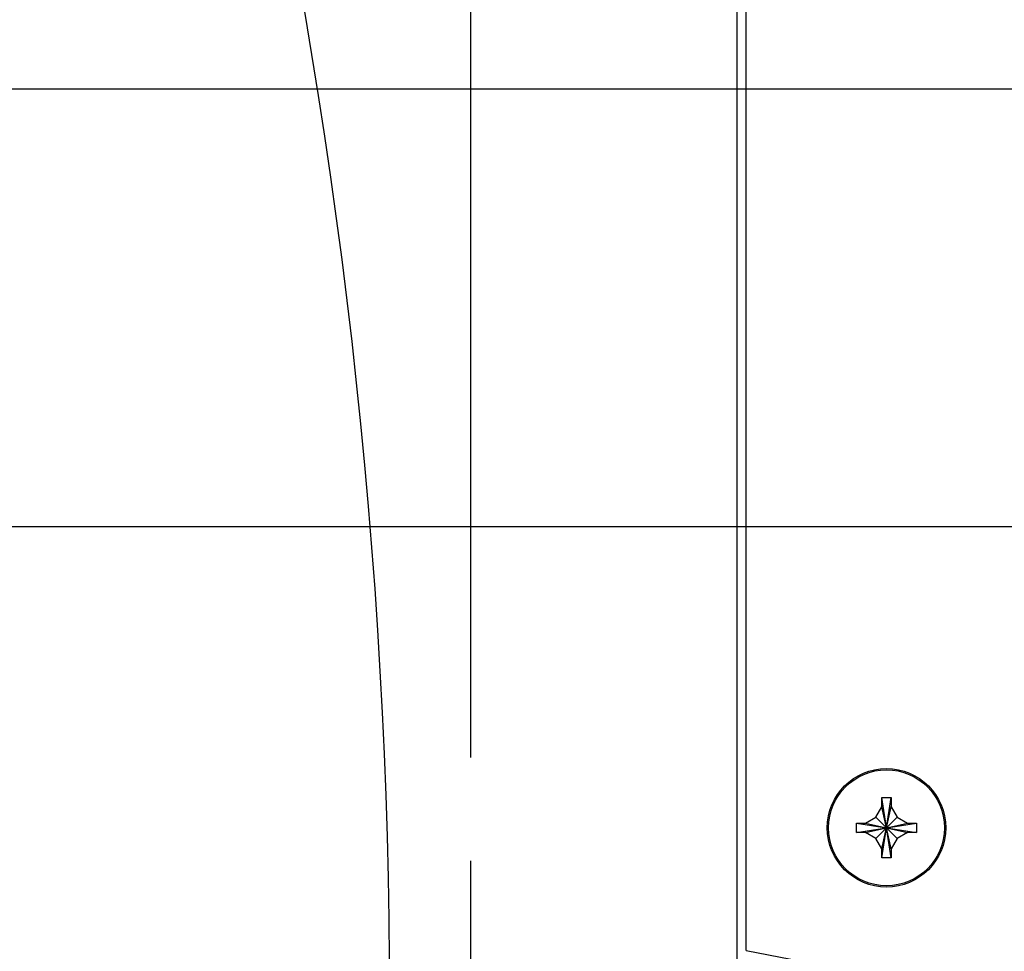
# Model space of a CAD drawing. Header units: inches. Extents: x 0 to 34, y 0 to 22.
# Tile 39 of 82: x 12.9 to 13.9, y 15.8 to 16.7. Entities that reach past the tile are written whole.
import ezdxf

# ---------------------------------------------------------------- set-up
doc = ezdxf.new("R2010")
doc.units = ezdxf.units.IN
doc.header["$LTSCALE"] = 1.87
doc.header["$MEASUREMENT"] = 0
doc.linetypes.add('PHANTOM', pattern=[0.8, 0.45, -0.05, 0.1, -0.05, 0.1, -0.05])
doc.layers.get('0').update_dxf_attribs({"linetype": 'CONTINUOUS'})
doc.layers.add('DETAIL', color=7, linetype='CONTINUOUS')
doc.layers.add('DIMENSIONS', color=7, linetype='CONTINUOUS')
doc.styles.get("Standard").update_dxf_attribs({"font": 'txt', "width": 0.8})
doc.dimstyles.new('DIMSTYLE_4', dxfattribs={"dimtxt": 0.125, "dimasz": 0.18, "dimexe": 0.18, "dimexo": 0.0625, "dimgap": 0.09, "dimtad": 0, "dimtih": 1, "dimtoh": 1, "dimdec": 3, "dimlfac": 2, "dimzin": 4, "dimdsep": 46, "dimtxsty": 'STANDARD', "dimblk": '_FILLED', "dimblk1": '_FILLED', "dimblk2": '_FILLED', "dimcen": 0.09, "dimadec": 0, "dimazin": 0, "dimtp": 0.001, "dimtm": 0.001, "dimtfac": 1, "dimtdec": 3, "dimtofl": 0, "dimtmove": 0, "dimatfit": 3, "dimldrblk": '_FILLED', "dimfxl": 1, "dimtolj": 1, "dimtzin": 4, "dimarcsym": 0})

# ---------------------------------------------------------------- blocks, each defined once
blk = doc.blocks.new('_FILLED')
at = {"color": 0, "linetype": 'BYBLOCK'}
blk.add_solid([(0, 0), (-1, 0.1736), (-1, -0.1736)], dxfattribs=at)
blk = doc.blocks.new('*D13')
at = {"layer": 'DIMENSIONS', "color": 2, "linetype": 'CONTINUOUS'}
for p, q in [((12.39986, 16.65211), (12.39986, 17.01211)), ((13.99261, 16.65211), (12.27486, 16.65211)), ((14.90411, 16.22761), (12.27486, 16.22761)), ((12.39986, 16.22761), (12.39986, 15.86761))]:
    blk.add_line(p, q, dxfattribs=at)
at = {"layer": 'DIMENSIONS', "color": 2, "linetype": 'CONTINUOUS', "xscale": 0.18, "yscale": 0.18, "zscale": 0.18}
for p, rotation in [((12.39986, 16.65211), 270), ((12.39986, 16.22761), 90)]:
    blk.add_blockref('_FILLED', p, dxfattribs=dict(at, rotation=rotation))
at = {"layer": 'DIMENSIONS', "color": 2, "linetype": 'CONTINUOUS', "width": 0.8}
for s, p in [('.849', (12.04986, 16.47045)), ('[', (12.04986, 16.28295)), (']', (12.64986, 16.28295)), ('21.56', (12.14986, 16.28295))]:
    blk.add_text(s, height=0.125, dxfattribs=at).set_placement(p)
blk = doc.blocks.new('*D14')
at = {"layer": 'DIMENSIONS', "color": 2, "linetype": 'CONTINUOUS'}
for p, q in [((11.64986, 16.22761), (11.64986, 16.58761)), ((14.90411, 16.22761), (11.52486, 16.22761)), ((14.90411, 15.30561), (11.52486, 15.30561)), ((11.64986, 15.30561), (11.64986, 14.94561))]:
    blk.add_line(p, q, dxfattribs=at)
at = {"layer": 'DIMENSIONS', "color": 2, "linetype": 'CONTINUOUS', "xscale": 0.18, "yscale": 0.18, "zscale": 0.18}
for p, rotation in [((11.64986, 16.22761), 270), ((11.64986, 15.30561), 90)]:
    blk.add_blockref('_FILLED', p, dxfattribs=dict(at, rotation=rotation))
at = {"layer": 'DIMENSIONS', "color": 2, "linetype": 'CONTINUOUS', "width": 0.8}
for s, p in [('1.844', (11.29986, 15.7445)), ('[', (11.29986, 15.557)), (']', (11.89986, 15.557)), ('46.84', (11.39986, 15.557))]:
    blk.add_text(s, height=0.125, dxfattribs=at).set_placement(p)

msp = doc.modelspace()

# ---------------------------------------------------------------- linework, layer by layer
at = {"color": 7, "linetype": 'CONTINUOUS'}
for p, q in [((13.63536, 14.02436), (13.63536, 17.50936)), ((13.64436, 15.8167), (13.64436, 17.50936)), ((13.77586, 15.95586), (13.77586, 15.96486)), ((13.77586, 15.90636), (13.78486, 15.96486)), ((13.78486, 15.90636), (13.77586, 15.96486)), ((13.77586, 15.96486), (13.78486, 15.96486)), ((13.78486, 15.96486), (13.78486, 15.95586)), ((13.77009, 15.94588), (13.77586, 15.95586)), ((13.77586, 15.91536), (13.78486, 15.95586)), ((13.78486, 15.91536), (13.77586, 15.95586)), ((13.78486, 15.95586), (13.79062, 15.94588)), ((13.76011, 15.94011), (13.77009, 15.94588)), ((13.77009, 15.92535), (13.79062, 15.94588)), ((13.79062, 15.92535), (13.77009, 15.94588)), ((13.79062, 15.94588), (13.80061, 15.94011)), ((13.75111, 15.93111), (13.75111, 15.94011)), ((13.75111, 15.94011), (13.80961, 15.93111)), ((13.75111, 15.94011), (13.76011, 15.94011)), ((13.75111, 15.93111), (13.80961, 15.94011)), ((13.76011, 15.94011), (13.80061, 15.93111)), ((13.76011, 15.93111), (13.80061, 15.94011)), ((13.80061, 15.94011), (13.80961, 15.94011)), ((13.80961, 15.94011), (13.80961, 15.93111)), ((13.76011, 15.93111), (13.75111, 15.93111)), ((13.77009, 15.92535), (13.76011, 15.93111)), ((13.80061, 15.93111), (13.79062, 15.92535)), ((13.80961, 15.93111), (13.80061, 15.93111)), ((13.77586, 15.91536), (13.77009, 15.92535)), ((13.79062, 15.92535), (13.78486, 15.91536)), ((13.77586, 15.90636), (13.77586, 15.91536)), ((13.78486, 15.91536), (13.78486, 15.90636)), ((13.78486, 15.90636), (13.77586, 15.90636))]:
    msp.add_line(p, q, dxfattribs=at)
for radius in [0.0575, 0.05625]:
    msp.add_circle((13.78036, 15.93561), radius, dxfattribs=at)
for centre, radius, start, end in [((7.66742, 15.76686), 5.63094, 346.91829, 13.08171), ((17.29911, 34.46163), 18.99975, 258.909587, 263.161388)]:
    msp.add_arc(centre, radius, start, end, dxfattribs=at)
at = {"layer": 'DETAIL', "color": 7, "linetype": 'PHANTOM'}
msp.add_line((13.37693, 14.48823), (13.37693, 17.18466), dxfattribs=at)

# ---------------------------------------------------------------- dimensions: what is measured, and where the dimension line sits
at = {"layer": 'DIMENSIONS', "color": 2, "linetype": 'CONTINUOUS'}
for base, p1, p2, picture, middle in [((12.39986, 16.22761), (13.99261, 16.65211), (14.90411, 16.22761), '*D13', (12.39986, 16.4392)), ((11.64986, 15.30561), (14.90411, 16.22761), (14.90411, 15.30561), '*D14', (11.64986, 15.71325))]:
    dim = msp.add_linear_dim(base=base, p1=p1, p2=p2, angle=270, dimstyle='DIMSTYLE_4', dxfattribs=at)
    dim.commit()
    dim.dimension.update_dxf_attribs({"geometry": picture, "text_midpoint": middle, "dimtype": 160})

doc.saveas('drawing.dxf')
